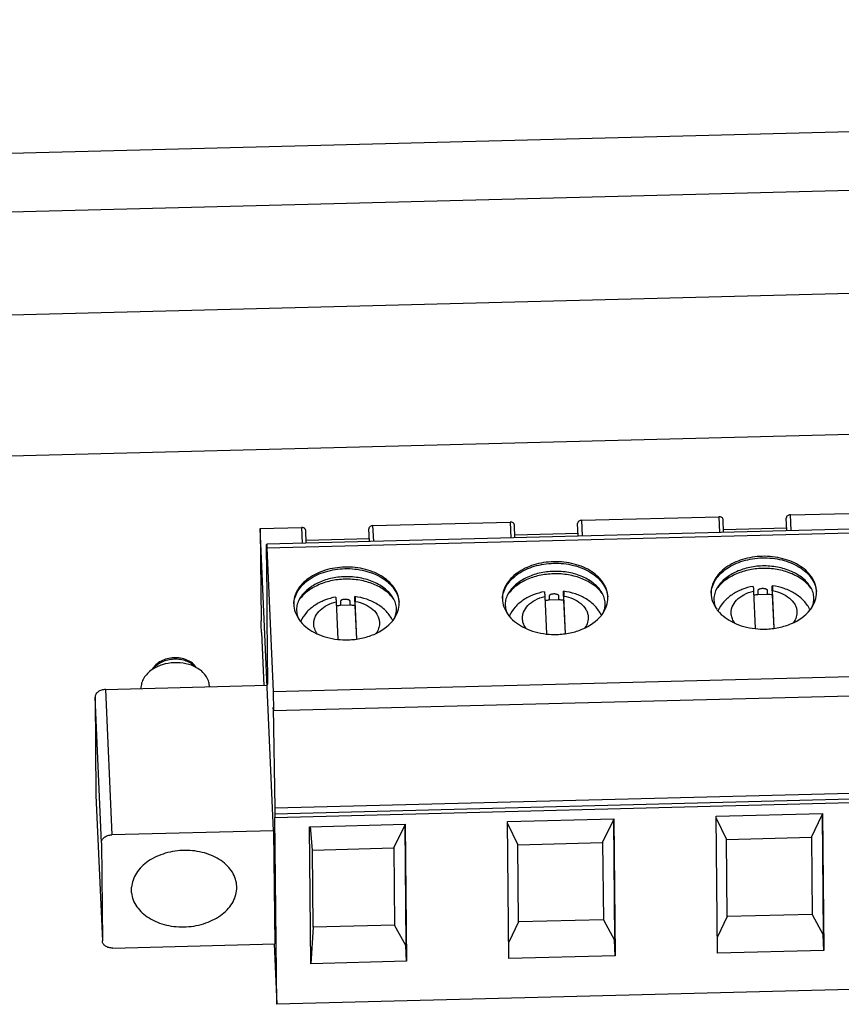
# Model space of a CAD drawing. Header units: millimetres. Extents: x 1406 to 2440, y 904 to 1635.
# Tile 16 of 29: x 2201 to 2231, y 1196 to 1232. Entities that reach past the tile are written whole.
import ezdxf

# ---------------------------------------------------------------- set-up
doc = ezdxf.new("R2010")
doc.units = ezdxf.units.MM
doc.header["$LTSCALE"] = 16.335
doc.layers.get('0').update_dxf_attribs({"linetype": 'CONTINUOUS'})
doc.layers.add('02___PRT_ALL_AXES', color=7, linetype='CONTINUOUS')

msp = doc.modelspace()

# ---------------------------------------------------------------- linework, layer by layer
at = {"color": 7, "linetype": 'Continuous'}
for p, q in [((2390.258, 1231.751), (2040.548, 1222.748)), ((2390.298, 1229.609), (2040.567, 1220.605)), ((2253.772, 1213.746), (2210.073, 1212.621)), ((2229.184, 1213.685), (2234.195, 1213.814)), ((2210.083, 1212.483), (2253.782, 1213.608)), ((2213.952, 1213.293), (2218.962, 1213.422)), ((2218.962, 1213.422), (2218.988, 1212.851)), ((2221.419, 1213.377), (2221.419, 1213.374)), ((2221.44, 1212.914), (2221.419, 1213.374)), ((2221.568, 1213.489), (2226.579, 1213.618)), ((2221.593, 1212.918), (2221.568, 1213.489)), ((2226.579, 1213.618), (2226.604, 1213.047)), ((2226.75, 1213.05), (2226.729, 1213.516)), ((2229.036, 1213.573), (2229.036, 1213.57)), ((2229.056, 1213.11), (2229.036, 1213.57)), ((2229.21, 1213.114), (2229.184, 1213.685)), ((2209.84, 1213.187), (2211.346, 1213.226)), ((2210.326, 1202.164), (2209.84, 1213.187)), ((2209.84, 1213.187), (2209.871, 1209.819)), ((2211.346, 1213.226), (2211.371, 1212.655)), ((2211.517, 1212.658), (2211.497, 1213.124)), ((2213.803, 1213.18), (2213.803, 1213.178)), ((2213.823, 1212.718), (2213.803, 1213.178)), ((2213.977, 1212.722), (2213.952, 1213.293)), ((2219.134, 1212.854), (2219.113, 1213.32)), ((2219.129, 1212.955), (2221.435, 1213.015)), ((2226.746, 1213.151), (2229.051, 1213.211)), ((2211.513, 1212.759), (2213.819, 1212.819)), ((2210.086, 1210.8), (2210.071, 1212.466)), ((2210.083, 1212.483), (2210.314, 1207.242)), ((2227.839, 1210.904), (2227.899, 1209.537)), ((2227.995, 1210.917), (2227.996, 1210.772)), ((2228.353, 1210.781), (2228.351, 1210.926)), ((2228.524, 1210.913), (2228.525, 1210.768)), ((2228.599, 1209.548), (2228.538, 1210.922)), ((2210.087, 1209.92), (2210.086, 1210.8)), ((2212.606, 1210.512), (2212.666, 1209.145)), ((2212.762, 1210.525), (2212.763, 1210.38)), ((2213.12, 1210.389), (2213.119, 1210.534)), ((2213.291, 1210.521), (2213.292, 1210.376)), ((2213.366, 1209.156), (2213.306, 1210.53)), ((2220.222, 1210.708), (2220.283, 1209.341)), ((2220.378, 1210.721), (2220.38, 1210.576)), ((2220.736, 1210.585), (2220.38, 1210.576)), ((2220.736, 1210.585), (2220.735, 1210.73)), ((2220.907, 1210.717), (2220.909, 1210.572)), ((2220.909, 1210.572), (2220.963, 1209.349)), ((2220.983, 1209.352), (2220.922, 1210.726)), ((2228.353, 1210.781), (2227.996, 1210.772)), ((2228.525, 1210.768), (2228.579, 1209.545)), ((2213.12, 1210.389), (2212.763, 1210.38)), ((2213.292, 1210.376), (2213.346, 1209.153)), ((2210.109, 1207.53), (2210.087, 1209.92)), ((2209.882, 1209.395), (2209.967, 1207.463)), ((2210.314, 1207.242), (2254.013, 1208.367)), ((2254.021, 1207.66), (2210.322, 1206.535)), ((2204.185, 1207.317), (2210.093, 1207.469)), ((2204.185, 1207.317), (2204.419, 1202.012)), ((2207.982, 1207.443), (2207.983, 1207.414)), ((2210.093, 1207.469), (2210.109, 1207.53)), ((2204.042, 1201.727), (2203.808, 1207.032)), ((2203.808, 1207.032), (2203.841, 1203.453)), ((2210.314, 1207.242), (2210.322, 1206.535)), ((2210.322, 1206.535), (2210.313, 1206.654)), ((2210.313, 1206.654), (2210.364, 1202.982)), ((2254.063, 1204.107), (2210.364, 1202.982)), ((2210.372, 1202.78), (2254.071, 1203.905)), ((2210.375, 1202.652), (2254.074, 1203.777)), ((2203.841, 1203.453), (2204.075, 1198.141)), ((2210.364, 1202.982), (2210.372, 1202.78)), ((2210.437, 1195.831), (2210.375, 1202.652)), ((2218.864, 1202.496), (2222.743, 1202.596)), ((2222.731, 1202.553), (2222.731, 1202.596)), ((2222.743, 1202.596), (2222.788, 1197.598)), ((2226.481, 1202.692), (2230.359, 1202.792)), ((2226.526, 1197.694), (2226.481, 1202.692)), ((2226.481, 1202.623), (2226.85, 1201.847)), ((2229.95, 1201.927), (2230.347, 1202.749)), ((2230.347, 1202.749), (2230.348, 1202.792)), ((2230.347, 1202.749), (2230.387, 1198.371)), ((2230.359, 1202.792), (2230.404, 1197.794)), ((2211.638, 1202.31), (2215.126, 1202.4)), ((2211.683, 1197.312), (2211.638, 1202.31)), ((2211.741, 1201.458), (2211.676, 1202.313)), ((2214.717, 1201.535), (2215.115, 1202.357)), ((2215.115, 1202.357), (2215.115, 1202.4)), ((2215.115, 1202.357), (2215.154, 1197.979)), ((2215.126, 1202.4), (2215.172, 1197.402)), ((2218.91, 1197.498), (2218.864, 1202.496)), ((2218.865, 1202.427), (2219.233, 1201.651)), ((2222.334, 1201.731), (2222.731, 1202.553)), ((2222.731, 1202.553), (2222.771, 1198.175)), ((2210.326, 1202.164), (2204.419, 1202.012)), ((2210.326, 1202.164), (2210.364, 1198.035)), ((2226.85, 1201.847), (2229.95, 1201.927)), ((2229.95, 1201.927), (2229.976, 1199.111)), ((2204.042, 1201.727), (2204.075, 1198.148)), ((2211.741, 1201.458), (2214.717, 1201.535)), ((2214.717, 1201.535), (2214.743, 1198.719)), ((2219.233, 1201.651), (2222.334, 1201.731)), ((2219.259, 1198.835), (2219.233, 1201.651)), ((2222.334, 1201.731), (2222.359, 1198.915)), ((2226.875, 1199.031), (2226.85, 1201.847)), ((2211.767, 1198.642), (2211.741, 1201.458)), ((2205.138, 1199.901), (2205.137, 1200.102)), ((2208.981, 1200.1), (2208.98, 1200.135)), ((2226.875, 1199.031), (2226.521, 1198.296)), ((2229.976, 1199.111), (2226.875, 1199.031)), ((2229.976, 1199.111), (2230.387, 1198.371)), ((2211.767, 1198.642), (2211.683, 1197.312)), ((2214.743, 1198.719), (2211.767, 1198.642)), ((2215.154, 1197.979), (2214.743, 1198.719)), ((2219.259, 1198.835), (2218.904, 1198.1)), ((2222.359, 1198.915), (2219.259, 1198.835)), ((2222.359, 1198.915), (2222.771, 1198.175)), ((2230.404, 1197.794), (2230.387, 1198.371)), ((2204.075, 1198.142), (2204.075, 1198.148)), ((2204.457, 1197.883), (2210.364, 1198.035)), ((2210.34, 1198.034), (2210.437, 1195.831)), ((2215.172, 1197.402), (2215.154, 1197.979)), ((2222.788, 1197.598), (2222.771, 1198.175)), ((2222.788, 1197.598), (2218.91, 1197.498)), ((2230.404, 1197.794), (2226.526, 1197.694)), ((2215.172, 1197.402), (2211.683, 1197.312)), ((2254.136, 1196.956), (2210.437, 1195.831))]:
    msp.add_line(p, q, dxfattribs=at)
for centre, radius, start, end in [((2228.956, 1210.288), 1.221, 34.7388, 36.724), ((2213.723, 1209.896), 1.221, 34.7388, 36.724), ((2220.62, 1208.033), 2.554, 95.4061, 98.8078), ((2220.626, 1208.009), 2.579, 83.7162, 87.5527), ((2221.339, 1210.092), 1.221, 34.7388, 36.724), ((2228.237, 1208.229), 2.554, 95.4061, 98.8078), ((2228.243, 1208.205), 2.579, 83.7162, 87.5527), ((2213.004, 1207.837), 2.554, 95.4061, 98.8078), ((2213.01, 1207.813), 2.579, 83.7162, 87.5527), ((2227.517, 1210.989), 1.265, 216.3053, 219.3576), ((2228.917, 1211), 1.261, 321.6251, 325.1808), ((2212.285, 1210.597), 1.265, 216.3053, 219.3576), ((2213.684, 1210.608), 1.261, 321.6251, 325.1808), ((2219.901, 1210.793), 1.265, 216.3053, 219.3576), ((2221.3, 1210.804), 1.261, 321.6251, 325.1808), ((2228.204, 1212.299), 2.78, 263.7032, 271.4783), ((2212.971, 1211.907), 2.78, 263.7032, 271.4783), ((2220.587, 1212.103), 2.78, 263.7032, 271.4783), ((2204.04, 1203.455), 0.199, 180.5223, 182.5252)]:
    msp.add_arc(centre, radius, start, end, dxfattribs=at)
for points, knots in [([(2219.113, 1213.32), (2219.113, 1213.334), (2219.103, 1213.364), (2219.067, 1213.397), (2219.018, 1213.418), (2218.981, 1213.422), (2218.962, 1213.422)], [0, 0, 0, 0, 0.212762, 0.448627, 0.714336, 1, 1, 1, 1]), ([(2221.568, 1213.489), (2221.549, 1213.489), (2221.511, 1213.482), (2221.462, 1213.458), (2221.428, 1213.422), (2221.419, 1213.391), (2221.419, 1213.377)], [0, 0, 0, 0, 0.284687, 0.551126, 0.7879, 1, 1, 1, 1]), ([(2226.729, 1213.516), (2226.729, 1213.53), (2226.719, 1213.56), (2226.684, 1213.593), (2226.635, 1213.614), (2226.598, 1213.618), (2226.579, 1213.618)], [0, 0, 0, 0, 0.212762, 0.448627, 0.714336, 1, 1, 1, 1]), ([(2229.184, 1213.685), (2229.165, 1213.685), (2229.127, 1213.678), (2229.079, 1213.654), (2229.044, 1213.618), (2229.035, 1213.587), (2229.036, 1213.573)], [0, 0, 0, 0, 0.284687, 0.551126, 0.7879, 1, 1, 1, 1]), ([(2211.497, 1213.124), (2211.496, 1213.138), (2211.486, 1213.168), (2211.451, 1213.201), (2211.402, 1213.222), (2211.365, 1213.226), (2211.346, 1213.226)], [0, 0, 0, 0, 0.212757, 0.448623, 0.714337, 1, 1, 1, 1]), ([(2213.952, 1213.293), (2213.932, 1213.292), (2213.895, 1213.286), (2213.846, 1213.262), (2213.812, 1213.226), (2213.803, 1213.195), (2213.803, 1213.18)], [0, 0, 0, 0, 0.284686, 0.551126, 0.7879, 1, 1, 1, 1]), ([(2210.071, 1212.466), (2210.071, 1212.477), (2210.071, 1212.499), (2210.071, 1212.53), (2210.071, 1212.557), (2210.071, 1212.579), (2210.071, 1212.597), (2210.072, 1212.608), (2210.072, 1212.615), (2210.072, 1212.618), (2210.073, 1212.62), (2210.073, 1212.621), (2210.073, 1212.621)], [0, 0, 0, 0, 0.22341, 0.422533, 0.594906, 0.738242, 0.851216, 0.932858, 0.961641, 0.982326, 0.994973, 1, 1, 1, 1]), ([(2210.073, 1212.621), (2210.074, 1212.621), (2210.074, 1212.62), (2210.074, 1212.619), (2210.075, 1212.616), (2210.076, 1212.61), (2210.077, 1212.6), (2210.078, 1212.584), (2210.079, 1212.564), (2210.08, 1212.541), (2210.082, 1212.513), (2210.082, 1212.494), (2210.083, 1212.483)], [0, 0, 0, 0, 0.005013, 0.017541, 0.038083, 0.066699, 0.147877, 0.260386, 0.403455, 0.575813, 0.775379, 1, 1, 1, 1]), ([(2220.542, 1211.977), (2220.299, 1211.971), (2219.83, 1211.898), (2219.303, 1211.653), (2218.981, 1211.376), (2218.806, 1211.145), (2218.698, 1210.895), (2218.675, 1210.719), (2218.676, 1210.633)], [0, 0, 0, 0, 0.289777, 0.557135, 0.678745, 0.791804, 0.897884, 1, 1, 1, 1]), ([(2222.525, 1210.668), (2222.525, 1210.757), (2222.496, 1210.938), (2222.376, 1211.194), (2222.187, 1211.426), (2221.936, 1211.625), (2221.633, 1211.786), (2221.171, 1211.943), (2220.794, 1211.983), (2220.542, 1211.977)], [0, 0, 0, 0, 0.101514, 0.207206, 0.320193, 0.442012, 0.572667, 0.71086, 1, 1, 1, 1]), ([(2228.158, 1212.173), (2227.915, 1212.167), (2227.446, 1212.094), (2226.919, 1211.849), (2226.598, 1211.572), (2226.423, 1211.342), (2226.315, 1211.091), (2226.291, 1210.915), (2226.292, 1210.829)], [0, 0, 0, 0, 0.289777, 0.557135, 0.678745, 0.791804, 0.897884, 1, 1, 1, 1]), ([(2226.294, 1210.829), (2226.298, 1210.913), (2226.331, 1211.083), (2226.447, 1211.324), (2226.626, 1211.545), (2226.948, 1211.809), (2227.464, 1212.042), (2227.922, 1212.111), (2228.159, 1212.118)], [0, 0, 0, 0, 0.102071, 0.208622, 0.322275, 0.444308, 0.711526, 1, 1, 1, 1]), ([(2230.142, 1210.864), (2230.141, 1210.953), (2230.112, 1211.134), (2229.993, 1211.39), (2229.803, 1211.622), (2229.552, 1211.821), (2229.249, 1211.982), (2228.787, 1212.139), (2228.41, 1212.179), (2228.158, 1212.173)], [0, 0, 0, 0, 0.101514, 0.207206, 0.320193, 0.442012, 0.572667, 0.71086, 1, 1, 1, 1]), ([(2228.159, 1212.118), (2228.401, 1212.124), (2228.873, 1212.076), (2229.413, 1211.863), (2229.757, 1211.608), (2229.953, 1211.392), (2230.086, 1211.152), (2230.129, 1210.979), (2230.138, 1210.894)], [0, 0, 0, 0, 0.287334, 0.555213, 0.677773, 0.791803, 0.898379, 1, 1, 1, 1]), ([(2212.926, 1211.781), (2212.682, 1211.774), (2212.213, 1211.702), (2211.687, 1211.457), (2211.365, 1211.179), (2211.19, 1210.949), (2211.082, 1210.699), (2211.059, 1210.523), (2211.059, 1210.437)], [0, 0, 0, 0, 0.289777, 0.557135, 0.678745, 0.791804, 0.897884, 1, 1, 1, 1]), ([(2211.061, 1210.437), (2211.065, 1210.52), (2211.098, 1210.691), (2211.215, 1210.932), (2211.394, 1211.152), (2211.715, 1211.416), (2212.232, 1211.65), (2212.689, 1211.719), (2212.926, 1211.725)], [0, 0, 0, 0, 0.102071, 0.208622, 0.322275, 0.444308, 0.711526, 1, 1, 1, 1]), ([(2214.909, 1210.472), (2214.908, 1210.561), (2214.88, 1210.742), (2214.76, 1210.998), (2214.57, 1211.23), (2214.319, 1211.429), (2214.017, 1211.59), (2213.555, 1211.747), (2213.178, 1211.787), (2212.926, 1211.781)], [0, 0, 0, 0, 0.101514, 0.207206, 0.320193, 0.442012, 0.572667, 0.71086, 1, 1, 1, 1]), ([(2212.926, 1211.725), (2213.168, 1211.732), (2213.64, 1211.683), (2214.181, 1211.47), (2214.525, 1211.216), (2214.72, 1211), (2214.853, 1210.76), (2214.896, 1210.587), (2214.905, 1210.502)], [0, 0, 0, 0, 0.287334, 0.555213, 0.677773, 0.791803, 0.898379, 1, 1, 1, 1]), ([(2218.677, 1210.633), (2218.682, 1210.716), (2218.714, 1210.887), (2218.831, 1211.128), (2219.01, 1211.348), (2219.331, 1211.613), (2219.848, 1211.846), (2220.305, 1211.915), (2220.543, 1211.921)], [0, 0, 0, 0, 0.102071, 0.208622, 0.322275, 0.444308, 0.711526, 1, 1, 1, 1]), ([(2220.547, 1211.625), (2220.371, 1211.621), (2220.026, 1211.578), (2219.55, 1211.414), (2219.155, 1211.164), (2218.959, 1210.938), (2218.889, 1210.818)], [0, 0, 0, 0, 0.27644, 0.540174, 0.782446, 1, 1, 1, 1]), ([(2220.543, 1211.921), (2220.785, 1211.928), (2221.256, 1211.88), (2221.797, 1211.667), (2222.141, 1211.412), (2222.337, 1211.196), (2222.47, 1210.956), (2222.512, 1210.783), (2222.521, 1210.698)], [0, 0, 0, 0, 0.287334, 0.555213, 0.677773, 0.791803, 0.898379, 1, 1, 1, 1]), ([(2222.309, 1210.849), (2222.234, 1210.973), (2222.022, 1211.205), (2221.6, 1211.452), (2221.094, 1211.602), (2220.732, 1211.63), (2220.547, 1211.625)], [0, 0, 0, 0, 0.217028, 0.459665, 0.723953, 1, 1, 1, 1]), ([(2228.162, 1211.731), (2227.987, 1211.727), (2227.643, 1211.686), (2227.164, 1211.529), (2226.761, 1211.289), (2226.553, 1211.071), (2226.474, 1210.955)], [0, 0, 0, 0, 0.274403, 0.537243, 0.780335, 1, 1, 1, 1]), ([(2228.164, 1211.821), (2227.987, 1211.817), (2227.642, 1211.774), (2227.166, 1211.61), (2226.772, 1211.361), (2226.575, 1211.134), (2226.506, 1211.014)], [0, 0, 0, 0, 0.27644, 0.540174, 0.782446, 1, 1, 1, 1]), ([(2229.934, 1211.018), (2229.847, 1211.135), (2229.621, 1211.348), (2229.273, 1211.533), (2228.956, 1211.64), (2228.611, 1211.717), (2228.342, 1211.736), (2228.162, 1211.731)], [0, 0, 0, 0, 0.220206, 0.463957, 0.593632, 0.727101, 1, 1, 1, 1]), ([(2229.925, 1211.045), (2229.85, 1211.169), (2229.638, 1211.401), (2229.216, 1211.648), (2228.711, 1211.798), (2228.348, 1211.826), (2228.164, 1211.821)], [0, 0, 0, 0, 0.217028, 0.459665, 0.723953, 1, 1, 1, 1]), ([(2212.93, 1211.339), (2212.754, 1211.335), (2212.41, 1211.293), (2211.932, 1211.137), (2211.529, 1210.897), (2211.32, 1210.679), (2211.242, 1210.562)], [0, 0, 0, 0, 0.274403, 0.537243, 0.780335, 1, 1, 1, 1]), ([(2212.931, 1211.429), (2212.754, 1211.424), (2212.41, 1211.382), (2211.933, 1211.218), (2211.539, 1210.968), (2211.343, 1210.742), (2211.273, 1210.622)], [0, 0, 0, 0, 0.27644, 0.540174, 0.782446, 1, 1, 1, 1]), ([(2214.702, 1210.626), (2214.615, 1210.742), (2214.389, 1210.956), (2214.04, 1211.141), (2213.723, 1211.248), (2213.379, 1211.325), (2213.109, 1211.344), (2212.93, 1211.339)], [0, 0, 0, 0, 0.220206, 0.463957, 0.593632, 0.727101, 1, 1, 1, 1]), ([(2214.692, 1210.653), (2214.617, 1210.777), (2214.405, 1211.009), (2213.983, 1211.256), (2213.478, 1211.406), (2213.115, 1211.434), (2212.931, 1211.429)], [0, 0, 0, 0, 0.217028, 0.459665, 0.723953, 1, 1, 1, 1]), ([(2220.546, 1211.535), (2220.37, 1211.531), (2220.026, 1211.49), (2219.548, 1211.333), (2219.145, 1211.093), (2218.936, 1210.875), (2218.858, 1210.759)], [0, 0, 0, 0, 0.274403, 0.537243, 0.780335, 1, 1, 1, 1]), ([(2222.318, 1210.822), (2222.231, 1210.939), (2222.005, 1211.152), (2221.656, 1211.337), (2221.34, 1211.444), (2220.995, 1211.521), (2220.726, 1211.54), (2220.546, 1211.535)], [0, 0, 0, 0, 0.220206, 0.463957, 0.593632, 0.727101, 1, 1, 1, 1]), ([(2220.21, 1210.883), (2220.071, 1210.858), (2219.801, 1210.783), (2219.433, 1210.593), (2219.127, 1210.331), (2218.979, 1210.109), (2218.925, 1209.992)], [0, 0, 0, 0, 0.261407, 0.514827, 0.760197, 1, 1, 1, 1]), ([(2220.21, 1210.883), (2220.211, 1210.883), (2220.211, 1210.881), (2220.212, 1210.88), (2220.212, 1210.876), (2220.213, 1210.868), (2220.214, 1210.855), (2220.216, 1210.835), (2220.217, 1210.81), (2220.219, 1210.78), (2220.221, 1210.746), (2220.222, 1210.721), (2220.222, 1210.708)], [0, 0, 0, 0, 0.004777, 0.017228, 0.037865, 0.066728, 0.148709, 0.262127, 0.405849, 0.578287, 0.777131, 1, 1, 1, 1]), ([(2220.907, 1210.717), (2220.907, 1210.731), (2220.907, 1210.757), (2220.907, 1210.794), (2220.907, 1210.825), (2220.907, 1210.852), (2220.908, 1210.872), (2220.908, 1210.886), (2220.909, 1210.894), (2220.909, 1210.897), (2220.909, 1210.899), (2220.91, 1210.901), (2220.91, 1210.901)], [0, 0, 0, 0, 0.225066, 0.425335, 0.598277, 0.741578, 0.854031, 0.934806, 0.963074, 0.983228, 0.995361, 1, 1, 1, 1]), ([(2222.289, 1210.021), (2222.23, 1210.143), (2222.069, 1210.372), (2221.739, 1210.635), (2221.344, 1210.817), (2221.057, 1210.882), (2220.91, 1210.901)], [0, 0, 0, 0, 0.239283, 0.48452, 0.73825, 1, 1, 1, 1]), ([(2220.91, 1210.901), (2220.91, 1210.901), (2220.911, 1210.899), (2220.911, 1210.897), (2220.912, 1210.893), (2220.913, 1210.886), (2220.914, 1210.873), (2220.916, 1210.853), (2220.917, 1210.828), (2220.919, 1210.798), (2220.92, 1210.763), (2220.922, 1210.739), (2220.922, 1210.726)], [0, 0, 0, 0, 0.005428, 0.018556, 0.039771, 0.069086, 0.151594, 0.265135, 0.408677, 0.580561, 0.778457, 1, 1, 1, 1]), ([(2226.506, 1211.014), (2226.47, 1210.953), (2226.416, 1210.827), (2226.384, 1210.627), (2226.411, 1210.427), (2226.463, 1210.301), (2226.497, 1210.241)], [0, 0, 0, 0, 0.260352, 0.502714, 0.742617, 1, 1, 1, 1]), ([(2227.827, 1211.079), (2227.688, 1211.054), (2227.418, 1210.979), (2227.05, 1210.789), (2226.744, 1210.527), (2226.595, 1210.306), (2226.541, 1210.188)], [0, 0, 0, 0, 0.261407, 0.514827, 0.760197, 1, 1, 1, 1]), ([(2227.027, 1210.056), (2227.022, 1210.101), (2227.023, 1210.194), (2227.071, 1210.38), (2227.22, 1210.598), (2227.495, 1210.795), (2227.719, 1210.875), (2227.839, 1210.904)], [0, 0, 0, 0, 0.106666, 0.215335, 0.447321, 0.709553, 1, 1, 1, 1]), ([(2227.827, 1211.079), (2227.827, 1211.079), (2227.828, 1211.077), (2227.828, 1211.076), (2227.829, 1211.072), (2227.829, 1211.064), (2227.831, 1211.051), (2227.832, 1211.032), (2227.834, 1211.006), (2227.835, 1210.976), (2227.837, 1210.942), (2227.838, 1210.917), (2227.839, 1210.904)], [0, 0, 0, 0, 0.004777, 0.017228, 0.037865, 0.066728, 0.148709, 0.262127, 0.405849, 0.578287, 0.777131, 1, 1, 1, 1]), ([(2228.351, 1210.926), (2228.351, 1210.933), (2228.346, 1210.948), (2228.329, 1210.963), (2228.307, 1210.975), (2228.273, 1210.987), (2228.228, 1210.995), (2228.172, 1210.997), (2228.117, 1210.992), (2228.072, 1210.982), (2228.038, 1210.968), (2228.017, 1210.955), (2228, 1210.939), (2227.995, 1210.924), (2227.995, 1210.917)], [0, 0, 0, 0, 0.049885, 0.105504, 0.166188, 0.230012, 0.362471, 0.497865, 0.633558, 0.766951, 0.831501, 0.893077, 0.949629, 1, 1, 1, 1]), ([(2228.524, 1210.913), (2228.524, 1210.927), (2228.523, 1210.953), (2228.523, 1210.99), (2228.523, 1211.021), (2228.524, 1211.048), (2228.524, 1211.068), (2228.524, 1211.082), (2228.525, 1211.09), (2228.525, 1211.094), (2228.526, 1211.095), (2228.526, 1211.097), (2228.526, 1211.097)], [0, 0, 0, 0, 0.225066, 0.425335, 0.598277, 0.741578, 0.854031, 0.934806, 0.963074, 0.983228, 0.995361, 1, 1, 1, 1]), ([(2229.905, 1210.217), (2229.846, 1210.339), (2229.685, 1210.568), (2229.355, 1210.831), (2228.961, 1211.014), (2228.674, 1211.078), (2228.526, 1211.097)], [0, 0, 0, 0, 0.239283, 0.48452, 0.73825, 1, 1, 1, 1]), ([(2228.526, 1211.097), (2228.527, 1211.097), (2228.527, 1211.095), (2228.528, 1211.093), (2228.528, 1211.09), (2228.529, 1211.082), (2228.53, 1211.069), (2228.532, 1211.049), (2228.533, 1211.024), (2228.535, 1210.994), (2228.537, 1210.959), (2228.538, 1210.935), (2228.538, 1210.922)], [0, 0, 0, 0, 0.005428, 0.018556, 0.039771, 0.069086, 0.151594, 0.265135, 0.408677, 0.580561, 0.778457, 1, 1, 1, 1]), ([(2228.538, 1210.922), (2228.654, 1210.901), (2228.871, 1210.837), (2229.15, 1210.673), (2229.32, 1210.484), (2229.397, 1210.317), (2229.416, 1210.231), (2229.42, 1210.188)], [0, 0, 0, 0, 0.287409, 0.550735, 0.785724, 0.894751, 1, 1, 1, 1]), ([(2229.952, 1210.28), (2229.983, 1210.341), (2230.032, 1210.466), (2230.053, 1210.665), (2230.018, 1210.862), (2229.961, 1210.985), (2229.925, 1211.045)], [0, 0, 0, 0, 0.256663, 0.496599, 0.739193, 1, 1, 1, 1]), ([(2229.952, 1210.28), (2230.012, 1210.367), (2230.109, 1210.554), (2230.143, 1210.763), (2230.142, 1210.864)], [0, 0, 0, 0, 0.512779, 1, 1, 1, 1]), ([(2211.273, 1210.622), (2211.238, 1210.561), (2211.183, 1210.435), (2211.152, 1210.235), (2211.178, 1210.035), (2211.231, 1209.909), (2211.265, 1209.849)], [0, 0, 0, 0, 0.260352, 0.502714, 0.742617, 1, 1, 1, 1]), ([(2212.594, 1210.687), (2212.455, 1210.662), (2212.185, 1210.587), (2211.817, 1210.397), (2211.511, 1210.135), (2211.363, 1209.913), (2211.308, 1209.796)], [0, 0, 0, 0, 0.261407, 0.514827, 0.760197, 1, 1, 1, 1]), ([(2211.791, 1209.734), (2211.792, 1209.777), (2211.803, 1209.864), (2211.865, 1210.034), (2212.018, 1210.232), (2212.283, 1210.41), (2212.493, 1210.485), (2212.606, 1210.512)], [0, 0, 0, 0, 0.106056, 0.215195, 0.44923, 0.711777, 1, 1, 1, 1]), ([(2212.594, 1210.687), (2212.594, 1210.687), (2212.595, 1210.685), (2212.595, 1210.684), (2212.596, 1210.68), (2212.597, 1210.672), (2212.598, 1210.659), (2212.6, 1210.639), (2212.601, 1210.614), (2212.603, 1210.584), (2212.604, 1210.55), (2212.606, 1210.525), (2212.606, 1210.512)], [0, 0, 0, 0, 0.004777, 0.017228, 0.037865, 0.066727, 0.148706, 0.262124, 0.405847, 0.578286, 0.77713, 1, 1, 1, 1]), ([(2213.119, 1210.534), (2213.119, 1210.541), (2213.113, 1210.556), (2213.096, 1210.571), (2213.074, 1210.583), (2213.041, 1210.595), (2212.995, 1210.603), (2212.94, 1210.605), (2212.884, 1210.6), (2212.839, 1210.59), (2212.806, 1210.576), (2212.784, 1210.563), (2212.767, 1210.547), (2212.762, 1210.532), (2212.762, 1210.525)], [0, 0, 0, 0, 0.049885, 0.105504, 0.166188, 0.230012, 0.362471, 0.497865, 0.633558, 0.766951, 0.831501, 0.893077, 0.949629, 1, 1, 1, 1]), ([(2213.291, 1210.521), (2213.291, 1210.535), (2213.291, 1210.561), (2213.291, 1210.598), (2213.291, 1210.629), (2213.291, 1210.655), (2213.291, 1210.676), (2213.292, 1210.69), (2213.292, 1210.697), (2213.293, 1210.701), (2213.293, 1210.703), (2213.294, 1210.705), (2213.294, 1210.705)], [0, 0, 0, 0, 0.225063, 0.425331, 0.598274, 0.741577, 0.854032, 0.934808, 0.963077, 0.98323, 0.995362, 1, 1, 1, 1]), ([(2214.673, 1209.825), (2214.613, 1209.947), (2214.453, 1210.176), (2214.122, 1210.439), (2213.728, 1210.621), (2213.441, 1210.686), (2213.294, 1210.705)], [0, 0, 0, 0, 0.239283, 0.48452, 0.73825, 1, 1, 1, 1]), ([(2213.294, 1210.705), (2213.294, 1210.705), (2213.295, 1210.703), (2213.295, 1210.701), (2213.296, 1210.697), (2213.297, 1210.69), (2213.298, 1210.677), (2213.299, 1210.657), (2213.301, 1210.632), (2213.302, 1210.602), (2213.304, 1210.567), (2213.305, 1210.543), (2213.306, 1210.53)], [0, 0, 0, 0, 0.00543, 0.018561, 0.039781, 0.0691, 0.151619, 0.265165, 0.408702, 0.580576, 0.778462, 1, 1, 1, 1]), ([(2213.306, 1210.53), (2213.429, 1210.507), (2213.659, 1210.438), (2213.95, 1210.256), (2214.118, 1210.047), (2214.182, 1209.864), (2214.192, 1209.771), (2214.191, 1209.726)], [0, 0, 0, 0, 0.289902, 0.553208, 0.786158, 0.8945, 1, 1, 1, 1]), ([(2214.719, 1209.888), (2214.751, 1209.949), (2214.799, 1210.074), (2214.82, 1210.272), (2214.785, 1210.47), (2214.728, 1210.593), (2214.692, 1210.653)], [0, 0, 0, 0, 0.256663, 0.496599, 0.739193, 1, 1, 1, 1]), ([(2218.676, 1210.633), (2218.677, 1210.53), (2218.715, 1210.319), (2218.818, 1210.132), (2218.882, 1210.045)], [0, 0, 0, 0, 0.486896, 1, 1, 1, 1]), ([(2218.889, 1210.818), (2218.854, 1210.757), (2218.799, 1210.631), (2218.768, 1210.431), (2218.795, 1210.231), (2218.847, 1210.105), (2218.881, 1210.045)], [0, 0, 0, 0, 0.260352, 0.502714, 0.742617, 1, 1, 1, 1]), ([(2219.41, 1209.86), (2219.406, 1209.905), (2219.407, 1209.998), (2219.455, 1210.184), (2219.603, 1210.402), (2219.879, 1210.598), (2220.102, 1210.679), (2220.222, 1210.708)], [0, 0, 0, 0, 0.106666, 0.215335, 0.447321, 0.709553, 1, 1, 1, 1]), ([(2220.735, 1210.73), (2220.735, 1210.737), (2220.73, 1210.752), (2220.712, 1210.767), (2220.69, 1210.779), (2220.657, 1210.791), (2220.612, 1210.799), (2220.556, 1210.801), (2220.5, 1210.796), (2220.455, 1210.786), (2220.422, 1210.772), (2220.401, 1210.759), (2220.384, 1210.743), (2220.378, 1210.728), (2220.378, 1210.721)], [0, 0, 0, 0, 0.049885, 0.105504, 0.166188, 0.230012, 0.362471, 0.497865, 0.633558, 0.766951, 0.831501, 0.893077, 0.949629, 1, 1, 1, 1]), ([(2220.922, 1210.726), (2221.037, 1210.705), (2221.255, 1210.641), (2221.534, 1210.477), (2221.703, 1210.288), (2221.78, 1210.121), (2221.799, 1210.035), (2221.804, 1209.992)], [0, 0, 0, 0, 0.287409, 0.550735, 0.785724, 0.894751, 1, 1, 1, 1]), ([(2222.335, 1210.084), (2222.367, 1210.145), (2222.415, 1210.27), (2222.436, 1210.468), (2222.401, 1210.666), (2222.344, 1210.789), (2222.309, 1210.849)], [0, 0, 0, 0, 0.256663, 0.496599, 0.739193, 1, 1, 1, 1]), ([(2222.335, 1210.084), (2222.396, 1210.171), (2222.493, 1210.358), (2222.526, 1210.567), (2222.525, 1210.668)], [0, 0, 0, 0, 0.512779, 1, 1, 1, 1]), ([(2226.292, 1210.829), (2226.293, 1210.726), (2226.331, 1210.515), (2226.434, 1210.328), (2226.498, 1210.241)], [0, 0, 0, 0, 0.486896, 1, 1, 1, 1]), ([(2211.059, 1210.437), (2211.06, 1210.334), (2211.099, 1210.123), (2211.202, 1209.936), (2211.266, 1209.849)], [0, 0, 0, 0, 0.486896, 1, 1, 1, 1]), ([(2214.719, 1209.888), (2214.78, 1209.975), (2214.877, 1210.162), (2214.91, 1210.371), (2214.909, 1210.472)], [0, 0, 0, 0, 0.512779, 1, 1, 1, 1]), ([(2226.54, 1210.187), (2226.691, 1210.003), (2227.008, 1209.779), (2227.489, 1209.603), (2227.76, 1209.552), (2227.899, 1209.536)], [0, 0, 0, 0, 0.466176, 0.727043, 1, 1, 1, 1]), ([(2228.275, 1209.52), (2228.441, 1209.525), (2228.765, 1209.562), (2229.345, 1209.739), (2229.731, 1209.996), (2229.905, 1210.217)], [0, 0, 0, 0, 0.27284, 0.535448, 1, 1, 1, 1]), ([(2229.42, 1210.188), (2229.428, 1210.113), (2229.413, 1209.955), (2229.339, 1209.814), (2229.292, 1209.75)], [0, 0, 0, 0, 0.485996, 1, 1, 1, 1]), ([(2209.882, 1209.395), (2209.879, 1209.465), (2209.875, 1209.606), (2209.872, 1209.748), (2209.871, 1209.819)], [0, 0, 0, 0, 0.494911, 1, 1, 1, 1]), ([(2211.307, 1209.795), (2211.458, 1209.611), (2211.775, 1209.387), (2212.257, 1209.211), (2212.527, 1209.159), (2212.666, 1209.144)], [0, 0, 0, 0, 0.466176, 0.727043, 1, 1, 1, 1]), ([(2213.043, 1209.128), (2213.208, 1209.132), (2213.533, 1209.17), (2214.112, 1209.347), (2214.498, 1209.604), (2214.672, 1209.825)], [0, 0, 0, 0, 0.27284, 0.535448, 1, 1, 1, 1]), ([(2218.923, 1209.991), (2219.075, 1209.807), (2219.391, 1209.583), (2219.873, 1209.407), (2220.144, 1209.355), (2220.283, 1209.34)], [0, 0, 0, 0, 0.466176, 0.727043, 1, 1, 1, 1]), ([(2219.544, 1209.537), (2219.507, 1209.585), (2219.447, 1209.688), (2219.416, 1209.803), (2219.41, 1209.86)], [0, 0, 0, 0, 0.513394, 1, 1, 1, 1]), ([(2220.659, 1209.324), (2220.824, 1209.329), (2221.149, 1209.366), (2221.728, 1209.543), (2222.114, 1209.8), (2222.289, 1210.021)], [0, 0, 0, 0, 0.27284, 0.535448, 1, 1, 1, 1]), ([(2221.804, 1209.992), (2221.812, 1209.917), (2221.797, 1209.759), (2221.723, 1209.618), (2221.675, 1209.554)], [0, 0, 0, 0, 0.485996, 1, 1, 1, 1]), ([(2227.16, 1209.734), (2227.124, 1209.782), (2227.063, 1209.884), (2227.033, 1209.999), (2227.027, 1210.056)], [0, 0, 0, 0, 0.513394, 1, 1, 1, 1]), ([(2211.928, 1209.34), (2211.884, 1209.398), (2211.814, 1209.523), (2211.79, 1209.666), (2211.791, 1209.734)], [0, 0, 0, 0, 0.51402, 1, 1, 1, 1]), ([(2214.191, 1209.726), (2214.19, 1209.662), (2214.164, 1209.53), (2214.099, 1209.413), (2214.059, 1209.358)], [0, 0, 0, 0, 0.486014, 1, 1, 1, 1]), ([(2207.513, 1208.112), (2207.472, 1208.173), (2207.366, 1208.284), (2207.164, 1208.4), (2206.931, 1208.467), (2206.685, 1208.482), (2206.44, 1208.445), (2206.215, 1208.358), (2206.024, 1208.225), (2205.928, 1208.105), (2205.893, 1208.041)], [0, 0, 0, 0, 0.117267, 0.240022, 0.368314, 0.500032, 0.631744, 0.760021, 0.882755, 1, 1, 1, 1]), ([(2207.477, 1208.131), (2207.388, 1208.232), (2207.199, 1208.346), (2206.92, 1208.414), (2206.689, 1208.426), (2206.46, 1208.394), (2206.187, 1208.302), (2206.008, 1208.173), (2205.928, 1208.064)], [0, 0, 0, 0, 0.234557, 0.365078, 0.49981, 0.634572, 0.765179, 1, 1, 1, 1]), ([(2205.893, 1208.041), (2205.83, 1207.998), (2205.716, 1207.905), (2205.584, 1207.736), (2205.501, 1207.551), (2205.483, 1207.42), (2205.484, 1207.356)], [0, 0, 0, 0, 0.273699, 0.529294, 0.769477, 1, 1, 1, 1]), ([(2207.513, 1208.112), (2207.393, 1208.179), (2207.123, 1208.276), (2206.692, 1208.311), (2206.267, 1208.239), (2206.006, 1208.118), (2205.893, 1208.041)], [0, 0, 0, 0, 0.242843, 0.499995, 0.757149, 1, 1, 1, 1]), ([(2207.982, 1207.443), (2207.979, 1207.509), (2207.952, 1207.642), (2207.855, 1207.826), (2207.705, 1207.989), (2207.581, 1208.074), (2207.513, 1208.112)], [0, 0, 0, 0, 0.23066, 0.470435, 0.725897, 1, 1, 1, 1]), ([(2204.185, 1207.317), (2204.136, 1207.315), (2204.041, 1207.3), (2203.917, 1207.239), (2203.83, 1207.147), (2203.808, 1207.068), (2203.808, 1207.032)], [0, 0, 0, 0, 0.284701, 0.551121, 0.787894, 1, 1, 1, 1]), ([(2210.372, 1202.78), (2210.372, 1202.769), (2210.374, 1202.727), (2210.375, 1202.684), (2210.375, 1202.652)], [0, 0, 0, 0, 0.242293, 1, 1, 1, 1]), ([(2204.042, 1201.727), (2204.042, 1201.763), (2204.064, 1201.842), (2204.151, 1201.934), (2204.275, 1201.995), (2204.37, 1202.01), (2204.419, 1202.012)], [0, 0, 0, 0, 0.212107, 0.44888, 0.715299, 1, 1, 1, 1]), ([(2208.98, 1200.135), (2208.976, 1200.224), (2208.944, 1200.403), (2208.826, 1200.657), (2208.645, 1200.886), (2208.32, 1201.157), (2207.793, 1201.39), (2207.087, 1201.478), (2206.377, 1201.376), (2205.843, 1201.135), (2205.507, 1200.859), (2205.315, 1200.627), (2205.186, 1200.372), (2205.145, 1200.191), (2205.137, 1200.102)], [0, 0, 0, 0, 0.052194, 0.106008, 0.162699, 0.222995, 0.353921, 0.494892, 0.637106, 0.771284, 0.833512, 0.891999, 0.947179, 1, 1, 1, 1]), ([(2205.138, 1199.901), (2205.148, 1199.812), (2205.193, 1199.632), (2205.329, 1199.382), (2205.528, 1199.158), (2205.875, 1198.899), (2206.421, 1198.686), (2207.14, 1198.626), (2207.847, 1198.76), (2208.366, 1199.028), (2208.681, 1199.322), (2208.853, 1199.565), (2208.958, 1199.827), (2208.981, 1200.011), (2208.981, 1200.1)], [0, 0, 0, 0, 0.052514, 0.107059, 0.164749, 0.226171, 0.359147, 0.501118, 0.642814, 0.77507, 0.836067, 0.893364, 0.947617, 1, 1, 1, 1]), ([(2204.457, 1197.883), (2204.409, 1197.882), (2204.315, 1197.892), (2204.191, 1197.945), (2204.102, 1198.03), (2204.076, 1198.106), (2204.075, 1198.142)], [0, 0, 0, 0, 0.285686, 0.55137, 0.787266, 1, 1, 1, 1])]:
    msp.add_open_spline(points, degree=3, knots=knots, dxfattribs=at)
at = {"layer": '02___PRT_ALL_AXES', "color": 7, "linetype": 'Continuous'}
for p, q in [((2390.397, 1225.854), (2040.601, 1216.849)), ((2040.648, 1211.725), (2390.441, 1220.73))]:
    msp.add_line(p, q, dxfattribs=at)

doc.saveas('drawing.dxf')
